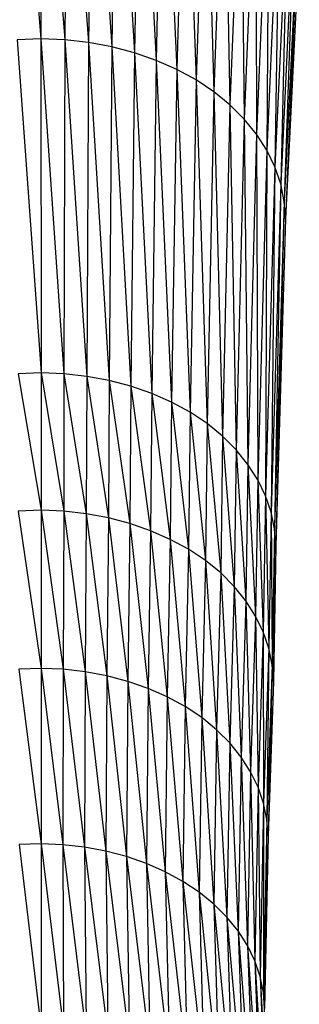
# Paper-space layout '_Top' of a CAD drawing. Header units: millimetres. Extents: x 0 to 1300, y -464 to -1.
# Tile 45 of 47: x 994 to 1011, y -121 to -59. Entities that reach past the tile are written whole.
import ezdxf

# ---------------------------------------------------------------- set-up
doc = ezdxf.new("R2010")
doc.units = ezdxf.units.MM

psp = doc.layouts.new('_Top')

# ---------------------------------------------------------------- linework, layer by layer
at = {"color": 7, "linetype": 'Continuous', "lineweight": 25}
for p, q in [((993.431, -42.413), (995.015, -60.573)), ((995.013, -42.355), (995.015, -60.573)), ((995.013, -42.355), (996.512, -60.631)), ((996.596, -42.415), (996.512, -60.631)), ((996.596, -42.415), (997.995, -60.798)), ((998.163, -42.592), (997.995, -60.798)), ((998.163, -42.592), (999.451, -61.071)), ((999.701, -42.88), (999.451, -61.071)), ((999.701, -42.88), (1000.865, -61.445)), ((1001.196, -43.275), (1000.865, -61.445)), ((1001.196, -43.275), (1002.224, -61.916)), ((1002.632, -43.773), (1002.224, -61.916)), ((1002.632, -43.773), (1003.515, -62.48)), ((1003.996, -44.369), (1003.515, -62.48)), ((1003.996, -44.369), (1004.723, -63.133)), ((1005.273, -45.059), (1004.723, -63.133)), ((1005.273, -45.059), (1005.834, -63.871)), ((1006.448, -45.838), (1005.834, -63.871)), ((1006.448, -45.838), (1006.837, -64.688)), ((1007.508, -46.702), (1006.837, -64.688)), ((1007.508, -46.702), (1007.725, -65.575)), ((1008.446, -47.64), (1007.725, -65.575)), ((1008.446, -47.64), (1008.491, -66.523)), ((1009.256, -48.641), (1008.491, -66.523)), ((1009.256, -48.641), (1009.131, -67.521)), ((1009.932, -49.696), (1009.131, -67.521)), ((1009.932, -49.696), (1009.637, -68.559)), ((1010.468, -50.793), (1009.637, -68.559)), ((1010.468, -50.793), (1010.006, -69.627)), ((1010.857, -51.921), (1010.006, -69.627)), ((1010.857, -51.921), (1010.23, -70.715)), ((1011.095, -53.071), (1010.23, -70.715)), ((1011.095, -53.071), (1010.305, -71.813)), ((1011.174, -54.232), (1010.305, -71.813)), ((995.015, -60.573), (993.518, -60.628)), ((993.518, -60.628), (995.017, -81.425)), ((995.015, -60.573), (995.017, -81.425)), ((995.015, -60.573), (996.454, -81.481)), ((996.512, -60.631), (995.015, -60.573)), ((996.512, -60.631), (996.454, -81.481)), ((996.512, -60.631), (997.878, -81.641)), ((997.995, -60.798), (996.512, -60.631)), ((997.995, -60.798), (997.878, -81.641)), ((997.995, -60.798), (999.276, -81.903)), ((999.451, -61.071), (997.995, -60.798)), ((999.451, -61.071), (999.276, -81.903)), ((999.451, -61.071), (1000.634, -82.262)), ((1000.865, -61.445), (999.451, -61.071)), ((1000.865, -61.445), (1000.634, -82.262)), ((1000.865, -61.445), (1001.939, -82.715)), ((1002.224, -61.916), (1000.865, -61.445)), ((1002.224, -61.916), (1001.939, -82.715)), ((1002.224, -61.916), (1003.178, -83.257)), ((1003.515, -62.48), (1002.224, -61.916)), ((1003.515, -62.48), (1003.178, -83.257)), ((1003.515, -62.48), (1004.338, -83.884)), ((1004.723, -63.133), (1003.515, -62.48)), ((1004.723, -63.133), (1004.338, -83.884)), ((1004.723, -63.133), (1005.405, -84.592)), ((1005.834, -63.871), (1004.723, -63.133)), ((1005.834, -63.871), (1005.405, -84.592)), ((1005.834, -63.871), (1006.368, -85.377)), ((1006.837, -64.688), (1005.834, -63.871)), ((1006.837, -64.688), (1006.368, -85.377)), ((1006.837, -64.688), (1007.22, -86.229)), ((1007.725, -65.575), (1006.837, -64.688)), ((1007.725, -65.575), (1007.22, -86.229)), ((1007.725, -65.575), (1007.956, -87.139)), ((1008.491, -66.523), (1007.725, -65.575)), ((1008.491, -66.523), (1007.956, -87.139)), ((1008.491, -66.523), (1008.57, -88.097)), ((1009.131, -67.521), (1008.491, -66.523)), ((1009.131, -67.521), (1008.57, -88.097)), ((1009.131, -67.521), (1009.056, -89.094)), ((1009.637, -68.559), (1009.131, -67.521)), ((1009.637, -68.559), (1009.056, -89.094)), ((1009.637, -68.559), (1009.41, -90.12)), ((1010.006, -69.627), (1009.637, -68.559)), ((1010.006, -69.627), (1009.41, -90.12)), ((1010.006, -69.627), (1009.625, -91.165)), ((1010.23, -70.715), (1010.006, -69.627)), ((1010.23, -70.715), (1009.625, -91.165)), ((1010.23, -70.715), (1009.697, -92.219)), ((1010.305, -71.813), (1010.23, -70.715)), ((1010.305, -71.813), (1009.697, -92.219)), ((995.017, -81.425), (993.579, -81.478)), ((993.579, -81.478), (995.017, -90.005)), ((995.017, -81.425), (995.017, -90.005)), ((995.017, -81.425), (996.441, -90.059)), ((996.454, -81.481), (995.017, -81.425)), ((996.454, -81.481), (996.441, -90.059)), ((996.454, -81.481), (997.851, -90.218)), ((997.878, -81.641), (996.454, -81.481)), ((997.878, -81.641), (997.851, -90.218)), ((997.878, -81.641), (999.234, -90.478)), ((999.276, -81.903), (997.878, -81.641)), ((999.276, -81.903), (999.234, -90.478)), ((999.276, -81.903), (1000.579, -90.834)), ((1000.634, -82.262), (999.276, -81.903)), ((1000.634, -82.262), (1000.579, -90.834)), ((1000.634, -82.262), (1001.871, -91.282)), ((1001.939, -82.715), (1000.634, -82.262)), ((1001.939, -82.715), (1001.871, -91.282)), ((1001.939, -82.715), (1003.098, -91.818)), ((1003.178, -83.257), (1001.939, -82.715)), ((1003.178, -83.257), (1003.098, -91.818)), ((1003.178, -83.257), (1004.246, -92.439)), ((1004.338, -83.884), (1003.178, -83.257)), ((1004.338, -83.884), (1004.246, -92.439)), ((1004.338, -83.884), (1005.303, -93.141)), ((1005.405, -84.592), (1004.338, -83.884)), ((1005.405, -84.592), (1005.303, -93.141)), ((1005.405, -84.592), (1006.257, -93.917)), ((1006.368, -85.377), (1005.405, -84.592)), ((1006.368, -85.377), (1006.257, -93.917)), ((1006.368, -85.377), (1007.1, -94.761)), ((1007.22, -86.229), (1006.368, -85.377)), ((1007.22, -86.229), (1007.1, -94.761)), ((1007.22, -86.229), (1007.829, -95.662)), ((1007.956, -87.139), (1007.22, -86.229)), ((1007.956, -87.139), (1007.829, -95.662)), ((1007.956, -87.139), (1008.436, -96.611)), ((1008.57, -88.097), (1007.956, -87.139)), ((1008.57, -88.097), (1008.436, -96.611)), ((1008.57, -88.097), (1008.918, -97.598)), ((1009.056, -89.094), (1008.57, -88.097)), ((1009.056, -89.094), (1008.918, -97.598)), ((1009.056, -89.094), (1009.268, -98.614)), ((1009.41, -90.12), (1009.056, -89.094)), ((995.017, -90.005), (993.594, -90.057)), ((993.594, -90.057), (995.018, -99.88)), ((995.017, -90.005), (995.018, -99.88)), ((995.017, -90.005), (996.409, -99.933)), ((996.441, -90.059), (995.017, -90.005)), ((996.441, -90.059), (996.409, -99.933)), ((996.441, -90.059), (997.786, -100.089)), ((997.851, -90.218), (996.441, -90.059)), ((997.851, -90.218), (997.786, -100.089)), ((997.851, -90.218), (999.138, -100.342)), ((999.234, -90.478), (997.851, -90.218)), ((1009.41, -90.12), (1009.268, -98.614)), ((1009.41, -90.12), (1009.481, -99.648)), ((1009.625, -91.165), (1009.41, -90.12)), ((999.234, -90.478), (999.138, -100.342)), ((999.234, -90.478), (1000.452, -100.69)), ((1000.579, -90.834), (999.234, -90.478)), ((1000.579, -90.834), (1000.452, -100.69)), ((1000.579, -90.834), (1001.714, -101.128)), ((1001.871, -91.282), (1000.579, -90.834)), ((1001.871, -91.282), (1001.714, -101.128)), ((1001.871, -91.282), (1002.913, -101.652)), ((1003.098, -91.818), (1001.871, -91.282)), ((1009.625, -91.165), (1009.481, -99.648)), ((1009.625, -91.165), (1009.552, -100.692)), ((1009.697, -92.219), (1009.625, -91.165)), ((1003.098, -91.818), (1002.913, -101.652)), ((1003.098, -91.818), (1004.035, -102.259)), ((1004.246, -92.439), (1003.098, -91.818)), ((1004.246, -92.439), (1004.035, -102.259)), ((1004.246, -92.439), (1005.067, -102.944)), ((1005.303, -93.141), (1004.246, -92.439)), ((1009.697, -92.219), (1009.552, -100.692)), ((1005.303, -93.141), (1005.067, -102.944)), ((1005.303, -93.141), (1005.999, -103.703)), ((1006.257, -93.917), (1005.303, -93.141)), ((1006.257, -93.917), (1005.999, -103.703)), ((1006.257, -93.917), (1006.823, -104.528)), ((1007.1, -94.761), (1006.257, -93.917)), ((1007.1, -94.761), (1006.823, -104.528)), ((1007.1, -94.761), (1007.535, -105.408)), ((1007.829, -95.662), (1007.1, -94.761)), ((1007.829, -95.662), (1007.535, -105.408)), ((1007.829, -95.662), (1008.128, -106.335)), ((1008.436, -96.611), (1007.829, -95.662)), ((1008.436, -96.611), (1008.128, -106.335)), ((1008.436, -96.611), (1008.599, -107.299)), ((1008.918, -97.598), (1008.436, -96.611)), ((1008.918, -97.598), (1008.599, -107.299)), ((1008.918, -97.598), (1008.941, -108.292)), ((1009.268, -98.614), (1008.918, -97.598)), ((1009.268, -98.614), (1008.941, -108.292)), ((1009.268, -98.614), (1009.149, -109.302)), ((1009.481, -99.648), (1009.268, -98.614)), ((995.018, -99.88), (993.627, -99.931)), ((993.627, -99.931), (995.019, -110.828)), ((995.018, -99.88), (995.019, -110.828)), ((995.018, -99.88), (996.388, -110.881)), ((996.409, -99.933), (995.018, -99.88)), ((996.409, -99.933), (996.388, -110.881)), ((996.409, -99.933), (997.744, -111.034)), ((997.786, -100.089), (996.409, -99.933)), ((997.786, -100.089), (997.744, -111.034)), ((997.786, -100.089), (999.075, -111.284)), ((999.138, -100.342), (997.786, -100.089)), ((1009.481, -99.648), (1009.149, -109.302)), ((1009.481, -99.648), (1009.218, -110.323)), ((1009.552, -100.692), (1009.481, -99.648)), ((999.138, -100.342), (999.075, -111.284)), ((999.138, -100.342), (1000.369, -111.626)), ((1000.452, -100.69), (999.138, -100.342)), ((1000.452, -100.69), (1000.369, -111.626)), ((1000.452, -100.69), (1001.612, -112.057)), ((1001.714, -101.128), (1000.452, -100.69)), ((1009.552, -100.692), (1009.218, -110.323)), ((1001.714, -101.128), (1001.612, -112.057)), ((1001.714, -101.128), (1002.792, -112.573)), ((1002.913, -101.652), (1001.714, -101.128)), ((1002.913, -101.652), (1002.792, -112.573)), ((1002.913, -101.652), (1003.896, -113.171)), ((1004.035, -102.259), (1002.913, -101.652)), ((1004.035, -102.259), (1003.896, -113.171)), ((1004.035, -102.259), (1004.912, -113.845)), ((1005.067, -102.944), (1004.035, -102.259)), ((1005.067, -102.944), (1004.912, -113.845)), ((1005.067, -102.944), (1005.83, -114.593)), ((1005.999, -103.703), (1005.067, -102.944)), ((1005.999, -103.703), (1005.83, -114.593)), ((1005.999, -103.703), (1006.641, -115.404)), ((1006.823, -104.528), (1005.999, -103.703)), ((1006.823, -104.528), (1006.641, -115.404)), ((1006.823, -104.528), (1007.342, -116.271)), ((1007.535, -105.408), (1006.823, -104.528)), ((1007.535, -105.408), (1007.342, -116.271)), ((1007.535, -105.408), (1007.926, -117.184)), ((1008.128, -106.335), (1007.535, -105.408)), ((1008.128, -106.335), (1007.926, -117.184)), ((1008.128, -106.335), (1008.389, -118.133)), ((1008.599, -107.299), (1008.128, -106.335)), ((1008.599, -107.299), (1008.389, -118.133)), ((1008.599, -107.299), (1008.726, -119.11)), ((1008.941, -108.292), (1008.599, -107.299)), ((1008.941, -108.292), (1008.726, -119.11)), ((1008.941, -108.292), (1008.931, -120.105)), ((1009.149, -109.302), (1008.941, -108.292)), ((1009.149, -109.302), (1008.931, -120.105)), ((1009.149, -109.302), (1008.999, -121.11)), ((1009.218, -110.323), (1009.149, -109.302)), ((1009.218, -110.323), (1008.999, -121.11)), ((995.019, -110.828), (993.65, -110.878)), ((993.65, -110.878), (995.019, -122.433)), ((995.019, -110.828), (995.019, -122.433)), ((995.019, -110.828), (996.433, -122.488)), ((996.388, -110.881), (995.019, -110.828)), ((996.388, -110.881), (996.433, -122.488)), ((996.388, -110.881), (997.834, -122.646)), ((997.744, -111.034), (996.388, -110.881)), ((997.744, -111.034), (997.834, -122.646)), ((997.744, -111.034), (999.209, -122.904)), ((999.075, -111.284), (997.744, -111.034)), ((999.075, -111.284), (999.209, -122.904)), ((999.075, -111.284), (1000.546, -123.257)), ((1000.369, -111.626), (999.075, -111.284)), ((1000.369, -111.626), (1000.546, -123.257)), ((1000.369, -111.626), (1001.829, -123.702)), ((1001.612, -112.057), (1000.369, -111.626)), ((1001.612, -112.057), (1001.829, -123.702)), ((1001.612, -112.057), (1003.048, -124.235)), ((1002.792, -112.573), (1001.612, -112.057)), ((1002.792, -112.573), (1003.048, -124.235)), ((1002.792, -112.573), (1004.189, -124.852)), ((1003.896, -113.171), (1002.792, -112.573)), ((1003.896, -113.171), (1004.189, -124.852)), ((1003.896, -113.171), (1005.24, -125.549)), ((1004.912, -113.845), (1003.896, -113.171)), ((1004.912, -113.845), (1005.24, -125.549)), ((1004.912, -113.845), (1006.187, -126.321)), ((1005.83, -114.593), (1004.912, -113.845)), ((1005.83, -114.593), (1006.187, -126.321)), ((1005.83, -114.593), (1007.025, -127.16)), ((1006.641, -115.404), (1005.83, -114.593)), ((1006.641, -115.404), (1007.025, -127.16)), ((1006.641, -115.404), (1007.749, -128.055)), ((1007.342, -116.271), (1006.641, -115.404)), ((1007.342, -116.271), (1007.749, -128.055)), ((1007.342, -116.271), (1008.353, -128.998)), ((1007.926, -117.184), (1007.342, -116.271)), ((1007.926, -117.184), (1008.353, -128.998)), ((1007.926, -117.184), (1008.832, -129.979)), ((1008.389, -118.133), (1007.926, -117.184)), ((1008.389, -118.133), (1008.832, -129.979)), ((1008.389, -118.133), (1009.179, -130.988)), ((1008.726, -119.11), (1008.389, -118.133)), ((1008.726, -119.11), (1009.179, -130.988)), ((1008.726, -119.11), (1009.391, -132.016)), ((1008.931, -120.105), (1008.726, -119.11)), ((1008.931, -120.105), (1009.391, -132.016)), ((1008.931, -120.105), (1009.462, -133.053)), ((1008.999, -121.11), (1008.931, -120.105))]:
    psp.add_line(p, q, dxfattribs=at)

doc.saveas('drawing.dxf')
